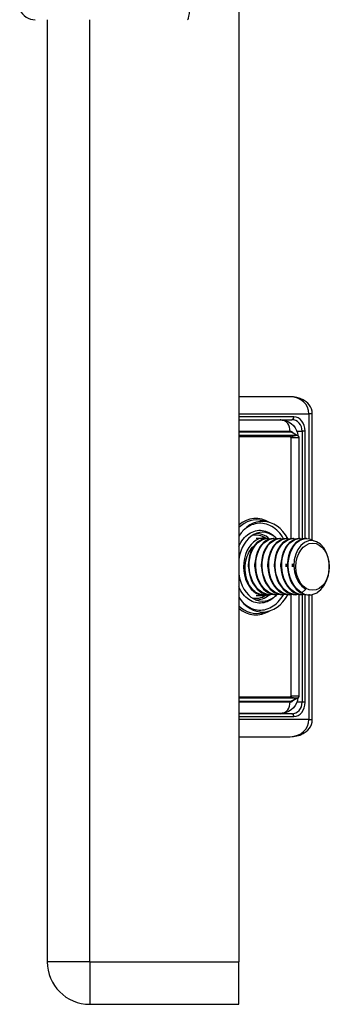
# Model space of a CAD drawing. Header units: inches. Extents: x 1.5 to 31.5, y 2.1 to 17.
# Tile 23 of 34: x 18.7 to 19.8, y 5.4 to 8.8. Entities that reach past the tile are written whole.
import ezdxf

# ---------------------------------------------------------------- set-up
doc = ezdxf.new("R2010")
doc.units = ezdxf.units.IN
doc.header["$MEASUREMENT"] = 0
doc.layers.add('Visible Edges(ANSI)', color=7, linetype='Continuous', lineweight=25)
doc.layers.add('Visible Tangent Edges(ANSI)', color=7, linetype='Continuous', lineweight=25)

msp = doc.modelspace()

# ---------------------------------------------------------------- linework, layer by layer
at = {"layer": 'Visible Edges(ANSI)'}
for p, q in [((19.4785, 13.279), (19.4785, 5.571)), ((18.8225, 8.8), (18.8225, 5.571)), ((19.6551, 7.5077), (19.4785, 7.5077)), ((19.4785, 7.429), (19.6604, 7.429)), ((19.627, 7.427), (19.4785, 7.427)), ((19.7306, 7.0169), (19.7306, 7.4486)), ((19.4785, 7.3762), (19.6771, 7.3762)), ((19.6548, 7.3706), (19.4785, 7.3706)), ((19.6583, 7.0212), (19.6583, 7.3679)), ((19.6615, 7.3857), (19.6803, 7.3753)), ((19.6845, 7.3679), (19.6845, 7.0215)), ((19.5796, 7.0781), (19.5608, 7.0829)), ((19.5379, 7.0234), (19.5647, 7.0234)), ((19.5772, 7.0215), (19.5745, 7.0215)), ((19.5995, 7.0215), (19.5967, 7.0215)), ((19.6084, 7.0215), (19.6029, 7.027)), ((19.6218, 7.0215), (19.619, 7.0215)), ((19.6441, 7.0215), (19.6413, 7.0215)), ((19.6663, 7.0215), (19.6635, 7.0215)), ((19.6886, 7.0215), (19.6858, 7.0215)), ((19.7109, 7.0215), (19.7081, 7.0215)), ((19.5379, 6.8266), (19.5647, 6.8266)), ((19.5661, 6.8286), (19.5647, 6.8286)), ((19.5884, 6.8286), (19.5856, 6.8286)), ((19.6084, 6.8286), (19.6029, 6.8231)), ((19.6107, 6.8286), (19.6079, 6.8286)), ((19.6329, 6.8286), (19.6301, 6.8286)), ((19.6552, 6.8286), (19.6524, 6.8286)), ((19.6583, 6.4821), (19.6583, 6.8287)), ((19.6775, 6.8286), (19.6747, 6.8286)), ((19.6845, 6.829), (19.6845, 6.4821)), ((19.7082, 6.8485), (19.6948, 6.8358)), ((19.6997, 6.8286), (19.697, 6.8286)), ((19.7206, 6.8286), (19.7192, 6.8286)), ((19.7306, 6.4014), (19.7306, 6.8296)), ((19.5796, 6.7719), (19.5608, 6.7672)), ((19.4785, 6.4794), (19.6548, 6.4794)), ((19.6771, 6.4739), (19.4785, 6.4739)), ((19.6803, 6.4747), (19.6615, 6.4643)), ((19.4785, 6.4231), (19.627, 6.4231)), ((19.6604, 6.4211), (19.4785, 6.4211)), ((19.4785, 6.3423), (19.6551, 6.3423)), ((19.4785, 5.425), (19.4785, 5.571)), ((18.9685, 5.425), (19.4785, 5.425))]:
    msp.add_line(p, q, dxfattribs=at)
at = {"layer": 'Visible Edges(ANSI)', "flags": 128}
for points in [[(19.7306, 7.4486), (19.7298, 7.4576), (19.7275, 7.466), (19.7241, 7.4735), (19.7198, 7.48), (19.7151, 7.4855), (19.71, 7.4901), (19.6995, 7.4972), (19.6886, 7.502), (19.6776, 7.5052), (19.6664, 7.5071), (19.6551, 7.5077)], [(19.627, 7.427), (19.6387, 7.4257), (19.6495, 7.4219), (19.6588, 7.4161), (19.6665, 7.409), (19.6725, 7.401), (19.677, 7.3924), (19.6799, 7.3835), (19.6815, 7.3745)], [(19.6583, 7.3679), (19.6583, 7.368), (19.6583, 7.3681), (19.6583, 7.3681), (19.6583, 7.3682), (19.6583, 7.3683), (19.6582, 7.3684), (19.6582, 7.3685), (19.6581, 7.3686), (19.6581, 7.3688), (19.658, 7.3689), (19.6579, 7.369), (19.6577, 7.3692), (19.6576, 7.3694), (19.6574, 7.3695), (19.6572, 7.3697), (19.657, 7.3698), (19.6568, 7.37), (19.6565, 7.3701), (19.6563, 7.3703), (19.656, 7.3704), (19.6557, 7.3705), (19.6554, 7.3705), (19.6551, 7.3706), (19.6548, 7.3706)], [(19.6771, 7.3762), (19.6776, 7.3761), (19.6782, 7.3761), (19.6787, 7.3759), (19.6792, 7.3758), (19.6797, 7.3756), (19.6802, 7.3753), (19.6807, 7.3751), (19.6811, 7.3748), (19.6815, 7.3744), (19.6819, 7.3741), (19.6823, 7.3737), (19.6826, 7.3733), (19.683, 7.3729), (19.6832, 7.3725), (19.6835, 7.3721), (19.6837, 7.3716), (19.6839, 7.3712), (19.6841, 7.3707), (19.6842, 7.3702), (19.6843, 7.3698), (19.6844, 7.3693), (19.6844, 7.3689), (19.6845, 7.3684), (19.6845, 7.3679)], [(19.5745, 7.0215), (19.566, 7.0207), (19.5577, 7.0182), (19.5498, 7.0141), (19.5422, 7.0086), (19.5353, 7.0015), (19.529, 6.9932), (19.5236, 6.9837), (19.5191, 6.9733), (19.5156, 6.9619), (19.5132, 6.95), (19.5119, 6.9376), (19.5118, 6.925), (19.5129, 6.9124), (19.5151, 6.9001), (19.5184, 6.8881), (19.5228, 6.8768), (19.5282, 6.8663), (19.5346, 6.8568), (19.5418, 6.8485), (19.5496, 6.8415), (19.5581, 6.8359), (19.567, 6.8319), (19.5762, 6.8294), (19.5856, 6.8286)], [(19.5981, 6.8295), (19.5879, 6.8286), (19.5777, 6.8296), (19.5677, 6.8327), (19.5581, 6.8376), (19.5491, 6.8442), (19.5408, 6.8526), (19.5335, 6.8624), (19.5272, 6.8735), (19.5221, 6.8856), (19.5182, 6.8985), (19.5157, 6.912), (19.5146, 6.9258), (19.5148, 6.9395), (19.5165, 6.9529), (19.5195, 6.9658), (19.5237, 6.9778), (19.5291, 6.9888), (19.5355, 6.9984), (19.5428, 7.0066), (19.5509, 7.0131), (19.5596, 7.0178), (19.5686, 7.0206), (19.5778, 7.0215), (19.587, 7.0204)], [(19.5967, 7.0215), (19.5883, 7.0207), (19.58, 7.0182), (19.572, 7.0141), (19.5645, 7.0086), (19.5575, 7.0015), (19.5513, 6.9932), (19.5459, 6.9837), (19.5414, 6.9733), (19.5379, 6.9619), (19.5355, 6.95), (19.5342, 6.9376), (19.5341, 6.925), (19.5351, 6.9124), (19.5374, 6.9001), (19.5407, 6.8881), (19.5451, 6.8768), (19.5505, 6.8663), (19.5569, 6.8568), (19.564, 6.8485), (19.5719, 6.8415), (19.5804, 6.8359), (19.5893, 6.8319), (19.5985, 6.8294), (19.6079, 6.8286)], [(19.6204, 6.8295), (19.6102, 6.8286), (19.6, 6.8296), (19.59, 6.8327), (19.5804, 6.8376), (19.5713, 6.8442), (19.5631, 6.8526), (19.5557, 6.8624), (19.5494, 6.8735), (19.5443, 6.8856), (19.5405, 6.8985), (19.538, 6.912), (19.5369, 6.9258), (19.5371, 6.9395), (19.5388, 6.9529), (19.5417, 6.9658), (19.5459, 6.9778), (19.5513, 6.9888), (19.5578, 6.9984), (19.5651, 7.0066), (19.5732, 7.0131), (19.5818, 7.0178), (19.5909, 7.0206), (19.6001, 7.0215), (19.6093, 7.0204)], [(19.619, 7.0215), (19.6106, 7.0207), (19.6023, 7.0182), (19.5943, 7.0141), (19.5868, 7.0086), (19.5798, 7.0015), (19.5736, 6.9932), (19.5681, 6.9837), (19.5637, 6.9733), (19.5602, 6.9619), (19.5578, 6.95), (19.5565, 6.9376), (19.5564, 6.925), (19.5574, 6.9124), (19.5596, 6.9001), (19.563, 6.8881), (19.5674, 6.8768), (19.5728, 6.8663), (19.5791, 6.8568), (19.5863, 6.8485), (19.5942, 6.8415), (19.6026, 6.8359), (19.6116, 6.8319), (19.6208, 6.8294), (19.6301, 6.8286)], [(19.6427, 6.8295), (19.6324, 6.8286), (19.6222, 6.8296), (19.6122, 6.8327), (19.6026, 6.8376), (19.5936, 6.8442), (19.5853, 6.8526), (19.578, 6.8624), (19.5717, 6.8735), (19.5666, 6.8856), (19.5628, 6.8985), (19.5603, 6.912), (19.5591, 6.9258), (19.5594, 6.9395), (19.561, 6.9529), (19.564, 6.9658), (19.5682, 6.9778), (19.5736, 6.9888), (19.58, 6.9984), (19.5874, 7.0066), (19.5955, 7.0131), (19.6041, 7.0178), (19.6131, 7.0206), (19.6223, 7.0215), (19.6315, 7.0204)], [(19.6413, 7.0215), (19.6328, 7.0207), (19.6246, 7.0182), (19.6166, 7.0141), (19.609, 7.0086), (19.6021, 7.0015), (19.5958, 6.9932), (19.5904, 6.9837), (19.5859, 6.9733), (19.5824, 6.9619), (19.58, 6.95), (19.5788, 6.9376), (19.5786, 6.925), (19.5797, 6.9124), (19.5819, 6.9001), (19.5852, 6.8881), (19.5896, 6.8768), (19.5951, 6.8663), (19.6014, 6.8568), (19.6086, 6.8485), (19.6165, 6.8415), (19.6249, 6.8359), (19.6338, 6.8319), (19.643, 6.8294), (19.6524, 6.8286)], [(19.6649, 6.8295), (19.6547, 6.8286), (19.6445, 6.8296), (19.6345, 6.8327), (19.6249, 6.8376), (19.6159, 6.8442), (19.6076, 6.8526), (19.6003, 6.8624), (19.594, 6.8735), (19.5889, 6.8856), (19.585, 6.8985), (19.5825, 6.912), (19.5814, 6.9258), (19.5817, 6.9395), (19.5833, 6.9529), (19.5863, 6.9658), (19.5905, 6.9778), (19.5959, 6.9888), (19.6023, 6.9984), (19.6096, 7.0066), (19.6177, 7.0131), (19.6264, 7.0178), (19.6354, 7.0206), (19.6446, 7.0215), (19.6538, 7.0204)], [(19.6635, 7.0215), (19.6551, 7.0207), (19.6468, 7.0182), (19.6388, 7.0141), (19.6313, 7.0086), (19.6243, 7.0015), (19.6181, 6.9932), (19.6127, 6.9837), (19.6082, 6.9733), (19.6047, 6.9619), (19.6023, 6.95), (19.601, 6.9376), (19.6009, 6.925), (19.602, 6.9124), (19.6042, 6.9001), (19.6075, 6.8881), (19.6119, 6.8768), (19.6173, 6.8663), (19.6237, 6.8568), (19.6308, 6.8485), (19.6387, 6.8415), (19.6472, 6.8359), (19.6561, 6.8319), (19.6653, 6.8294), (19.6747, 6.8286)], [(19.6872, 6.8295), (19.677, 6.8286), (19.6668, 6.8296), (19.6568, 6.8327), (19.6472, 6.8376), (19.6381, 6.8442), (19.6299, 6.8526), (19.6225, 6.8624), (19.6163, 6.8735), (19.6111, 6.8856), (19.6073, 6.8985), (19.6048, 6.912), (19.6037, 6.9258), (19.6039, 6.9395), (19.6056, 6.9529), (19.6085, 6.9658), (19.6128, 6.9778), (19.6182, 6.9888), (19.6246, 6.9984), (19.6319, 7.0066), (19.64, 7.0131), (19.6486, 7.0178), (19.6577, 7.0206), (19.6669, 7.0215), (19.6761, 7.0204)], [(19.6858, 7.0215), (19.6774, 7.0207), (19.6691, 7.0182), (19.6611, 7.0141), (19.6536, 7.0086), (19.6466, 7.0015), (19.6404, 6.9932), (19.635, 6.9837), (19.6305, 6.9733), (19.627, 6.9619), (19.6246, 6.95), (19.6233, 6.9376), (19.6232, 6.925), (19.6242, 6.9124), (19.6264, 6.9001), (19.6298, 6.8881), (19.6342, 6.8768), (19.6396, 6.8663), (19.6459, 6.8568), (19.6531, 6.8485), (19.661, 6.8415), (19.6695, 6.8359), (19.6784, 6.8319), (19.6876, 6.8294), (19.697, 6.8286)], [(19.7095, 6.8295), (19.6993, 6.8286), (19.689, 6.8296), (19.679, 6.8327), (19.6694, 6.8376), (19.6604, 6.8442), (19.6522, 6.8526), (19.6448, 6.8624), (19.6385, 6.8735), (19.6334, 6.8856), (19.6296, 6.8985), (19.6271, 6.912), (19.6259, 6.9258), (19.6262, 6.9395), (19.6278, 6.9529), (19.6308, 6.9658), (19.635, 6.9778), (19.6404, 6.9888), (19.6469, 6.9984), (19.6542, 7.0066), (19.6623, 7.0131), (19.6709, 7.0178), (19.6799, 7.0206), (19.6891, 7.0215), (19.6983, 7.0204)], [(19.7081, 7.0215), (19.6997, 7.0207), (19.6914, 7.0182), (19.6834, 7.0141), (19.6758, 7.0086), (19.6689, 7.0015), (19.6626, 6.9932), (19.6572, 6.9837), (19.6527, 6.9733), (19.6493, 6.9619), (19.6468, 6.95), (19.6456, 6.9376), (19.6455, 6.925), (19.6465, 6.9124), (19.6487, 6.9001), (19.652, 6.8881), (19.6564, 6.8768), (19.6619, 6.8663), (19.6682, 6.8568), (19.6754, 6.8485), (19.6833, 6.8415), (19.6917, 6.8359), (19.7006, 6.8319), (19.7099, 6.8294), (19.7192, 6.8286)], [(19.6948, 6.8358), (19.6863, 6.8413), (19.6783, 6.8484), (19.6711, 6.8567), (19.6647, 6.8662), (19.6592, 6.8768), (19.6548, 6.8881), (19.6515, 6.9002), (19.6493, 6.9126), (19.6482, 6.9253), (19.6484, 6.9379), (19.6497, 6.9504), (19.6521, 6.9623), (19.6557, 6.9737), (19.6602, 6.9842), (19.6657, 6.9937), (19.6721, 7.002), (19.6791, 7.0089), (19.6867, 7.0145), (19.6948, 7.0184), (19.7031, 7.0208), (19.7116, 7.0215), (19.7201, 7.0205), (19.7284, 7.0179), (19.7364, 7.0136)], [(19.5389, 6.8358), (19.5337, 6.8396), (19.5288, 6.844), (19.5242, 6.849), (19.52, 6.8546), (19.516, 6.8606), (19.5125, 6.8672), (19.5094, 6.8741), (19.5067, 6.8814), (19.5045, 6.889), (19.5027, 6.8968), (19.5015, 6.9048), (19.5008, 6.913), (19.5006, 6.9212), (19.501, 6.9294), (19.5018, 6.9375), (19.5032, 6.9455), (19.5051, 6.9532), (19.5075, 6.9607), (19.5104, 6.9678), (19.5137, 6.9745), (19.5175, 6.9808), (19.5216, 6.9865), (19.5262, 6.9916), (19.531, 6.9961)], [(19.747, 6.8361), (19.7599, 6.8464), (19.7709, 6.8603), (19.7796, 6.8771), (19.7856, 6.896), (19.7885, 6.9162), (19.7883, 6.9367), (19.7849, 6.9565), (19.7786, 6.9746), (19.7696, 6.9902), (19.7583, 7.0024), (19.7455, 7.0106), (19.7316, 7.0144), (19.7176, 7.0135), (19.7041, 7.008), (19.6918, 6.9981), (19.6815, 6.9844), (19.6737, 6.9675), (19.669, 6.9483), (19.6676, 6.9281), (19.6697, 6.9077), (19.6752, 6.8885), (19.6837, 6.8717), (19.6949, 6.858), (19.7082, 6.8485)], [(19.5118, 6.925), (19.5118, 6.9254), (19.5118, 6.9259), (19.5118, 6.9263), (19.5118, 6.9267), (19.5118, 6.9271), (19.5118, 6.9275), (19.5118, 6.9279), (19.5117, 6.9284), (19.5117, 6.9288), (19.5117, 6.9292), (19.5117, 6.9296), (19.5117, 6.93), (19.5117, 6.9304), (19.5117, 6.9309), (19.5117, 6.9313), (19.5117, 6.9317), (19.5117, 6.9321), (19.5118, 6.9325), (19.5118, 6.9329), (19.5118, 6.9334), (19.5118, 6.9338), (19.5118, 6.9342), (19.5118, 6.9346), (19.5118, 6.935)], [(19.5341, 6.925), (19.5341, 6.9254), (19.5341, 6.9259), (19.5341, 6.9263), (19.534, 6.9267), (19.534, 6.9271), (19.534, 6.9275), (19.534, 6.9279), (19.534, 6.9284), (19.534, 6.9288), (19.534, 6.9292), (19.534, 6.9296), (19.534, 6.93), (19.534, 6.9304), (19.534, 6.9309), (19.534, 6.9313), (19.534, 6.9317), (19.534, 6.9321), (19.534, 6.9325), (19.534, 6.9329), (19.534, 6.9333), (19.5341, 6.9338), (19.5341, 6.9342), (19.5341, 6.9346), (19.5341, 6.935)], [(19.5564, 6.925), (19.5564, 6.9254), (19.5564, 6.9258), (19.5563, 6.9263), (19.5563, 6.9267), (19.5563, 6.9271), (19.5563, 6.9275), (19.5563, 6.9279), (19.5563, 6.9284), (19.5563, 6.9288), (19.5563, 6.9292), (19.5563, 6.9296), (19.5563, 6.93), (19.5563, 6.9304), (19.5563, 6.9309), (19.5563, 6.9313), (19.5563, 6.9317), (19.5563, 6.9321), (19.5563, 6.9325), (19.5563, 6.9329), (19.5563, 6.9333), (19.5563, 6.9338), (19.5564, 6.9342), (19.5564, 6.9346), (19.5564, 6.935)], [(19.5787, 6.925), (19.5787, 6.9254), (19.5786, 6.9259), (19.5786, 6.9263), (19.5786, 6.9267), (19.5786, 6.9271), (19.5786, 6.9275), (19.5786, 6.9279), (19.5786, 6.9284), (19.5786, 6.9288), (19.5786, 6.9292), (19.5786, 6.9296), (19.5786, 6.93), (19.5786, 6.9304), (19.5786, 6.9309), (19.5786, 6.9313), (19.5786, 6.9317), (19.5786, 6.9321), (19.5786, 6.9325), (19.5786, 6.9329), (19.5786, 6.9334), (19.5786, 6.9338), (19.5786, 6.9342), (19.5787, 6.9346), (19.5787, 6.935)], [(19.6009, 6.925), (19.6009, 6.9254), (19.6009, 6.9259), (19.6009, 6.9263), (19.6009, 6.9267), (19.6009, 6.9271), (19.6009, 6.9275), (19.6009, 6.9279), (19.6008, 6.9284), (19.6008, 6.9288), (19.6008, 6.9292), (19.6008, 6.9296), (19.6008, 6.93), (19.6008, 6.9304), (19.6008, 6.9309), (19.6008, 6.9313), (19.6008, 6.9317), (19.6009, 6.9321), (19.6009, 6.9325), (19.6009, 6.9329), (19.6009, 6.9334), (19.6009, 6.9338), (19.6009, 6.9342), (19.6009, 6.9346), (19.6009, 6.935)], [(19.6232, 6.925), (19.6232, 6.9254), (19.6232, 6.9259), (19.6232, 6.9263), (19.6231, 6.9267), (19.6231, 6.9271), (19.6231, 6.9275), (19.6231, 6.9279), (19.6231, 6.9284), (19.6231, 6.9288), (19.6231, 6.9292), (19.6231, 6.9296), (19.6231, 6.93), (19.6231, 6.9304), (19.6231, 6.9309), (19.6231, 6.9313), (19.6231, 6.9317), (19.6231, 6.9321), (19.6231, 6.9325), (19.6231, 6.9329), (19.6231, 6.9334), (19.6231, 6.9338), (19.6232, 6.9342), (19.6232, 6.9346), (19.6232, 6.935)], [(19.6399, 6.935), (19.6399, 6.9346), (19.6399, 6.9342), (19.6399, 6.9338), (19.6399, 6.9334), (19.6399, 6.9329), (19.64, 6.9325), (19.64, 6.9321), (19.64, 6.9317), (19.64, 6.9313), (19.64, 6.9309), (19.64, 6.9304), (19.64, 6.93), (19.64, 6.9296), (19.64, 6.9292), (19.64, 6.9288), (19.64, 6.9284), (19.64, 6.9279), (19.64, 6.9275), (19.6399, 6.9271), (19.6399, 6.9267), (19.6399, 6.9263), (19.6399, 6.9259), (19.6399, 6.9254), (19.6399, 6.925)], [(19.6455, 6.925), (19.6454, 6.9254), (19.6454, 6.9259), (19.6454, 6.9263), (19.6454, 6.9267), (19.6454, 6.9271), (19.6454, 6.9275), (19.6454, 6.9279), (19.6454, 6.9284), (19.6454, 6.9288), (19.6454, 6.9292), (19.6454, 6.9296), (19.6454, 6.93), (19.6454, 6.9304), (19.6454, 6.9309), (19.6454, 6.9313), (19.6454, 6.9317), (19.6454, 6.9321), (19.6454, 6.9325), (19.6454, 6.9329), (19.6454, 6.9333), (19.6454, 6.9338), (19.6454, 6.9342), (19.6454, 6.9346), (19.6455, 6.935)], [(19.6622, 6.935), (19.6622, 6.9346), (19.6622, 6.9342), (19.6622, 6.9338), (19.6622, 6.9334), (19.6622, 6.9329), (19.6622, 6.9325), (19.6622, 6.9321), (19.6622, 6.9317), (19.6622, 6.9313), (19.6622, 6.9309), (19.6622, 6.9304), (19.6622, 6.93), (19.6622, 6.9296), (19.6622, 6.9292), (19.6622, 6.9288), (19.6622, 6.9284), (19.6622, 6.9279), (19.6622, 6.9275), (19.6622, 6.9271), (19.6622, 6.9267), (19.6622, 6.9263), (19.6622, 6.9259), (19.6622, 6.9254), (19.6622, 6.925)], [(19.6677, 6.925), (19.6677, 6.9254), (19.6677, 6.9258), (19.6677, 6.9263), (19.6677, 6.9267), (19.6677, 6.9271), (19.6677, 6.9275), (19.6677, 6.9279), (19.6676, 6.9284), (19.6676, 6.9288), (19.6676, 6.9292), (19.6676, 6.9296), (19.6676, 6.93), (19.6676, 6.9304), (19.6676, 6.9308), (19.6676, 6.9313), (19.6677, 6.9317), (19.6677, 6.9321), (19.6677, 6.9325), (19.6677, 6.9329), (19.6677, 6.9333), (19.6677, 6.9338), (19.6677, 6.9342), (19.6677, 6.9346), (19.6678, 6.935)], [(19.5759, 6.8295), (19.5743, 6.8292), (19.5727, 6.829), (19.5712, 6.8288), (19.5696, 6.8287), (19.568, 6.8286), (19.5665, 6.8286), (19.5649, 6.8286), (19.5633, 6.8286), (19.5618, 6.8287), (19.5602, 6.8289), (19.5586, 6.8291), (19.5571, 6.8293), (19.5555, 6.8296), (19.554, 6.83), (19.5524, 6.8303), (19.5509, 6.8308), (19.5494, 6.8312), (19.5478, 6.8317), (19.5463, 6.8323), (19.5448, 6.8329), (19.5433, 6.8336), (19.5418, 6.8342), (19.5403, 6.835), (19.5389, 6.8358)], [(19.6548, 6.4794), (19.6551, 6.4795), (19.6554, 6.4795), (19.6557, 6.4796), (19.656, 6.4797), (19.6563, 6.4798), (19.6565, 6.4799), (19.6568, 6.4801), (19.657, 6.4802), (19.6572, 6.4804), (19.6574, 6.4805), (19.6576, 6.4807), (19.6577, 6.4808), (19.6579, 6.481), (19.658, 6.4811), (19.6581, 6.4813), (19.6581, 6.4814), (19.6582, 6.4815), (19.6582, 6.4816), (19.6583, 6.4817), (19.6583, 6.4818), (19.6583, 6.4819), (19.6583, 6.482), (19.6583, 6.4821), (19.6583, 6.4821)], [(19.6845, 6.4821), (19.6845, 6.4817), (19.6844, 6.4812), (19.6844, 6.4807), (19.6843, 6.4803), (19.6842, 6.4798), (19.6841, 6.4793), (19.6839, 6.4789), (19.6837, 6.4784), (19.6835, 6.478), (19.6832, 6.4775), (19.683, 6.4771), (19.6826, 6.4767), (19.6823, 6.4763), (19.6819, 6.4759), (19.6815, 6.4756), (19.6811, 6.4753), (19.6807, 6.475), (19.6802, 6.4747), (19.6797, 6.4745), (19.6792, 6.4743), (19.6787, 6.4741), (19.6782, 6.474), (19.6776, 6.4739), (19.6771, 6.4739)], [(19.6815, 6.4756), (19.6799, 6.4665), (19.677, 6.4576), (19.6725, 6.4491), (19.6665, 6.441), (19.6588, 6.4339), (19.6495, 6.4282), (19.6386, 6.4244), (19.627, 6.4231)], [(19.6551, 6.3423), (19.6664, 6.343), (19.6776, 6.3448), (19.6886, 6.348), (19.6995, 6.3529), (19.71, 6.3599), (19.7151, 6.3645), (19.7198, 6.37), (19.7241, 6.3765), (19.7275, 6.384), (19.7298, 6.3925), (19.7306, 6.4014)]]:
    msp.add_lwpolyline(points, dxfattribs=at)
at = {"layer": 'Visible Edges(ANSI)'}
for centre, radius, start in [((18.7818, 8.8591), 0.0591, 205.1437), ((18.9685, 5.571), 0.146, 180)]:
    msp.add_arc(centre, radius, start, 270, dxfattribs=at)
for centre, major_axis, start_param, end_param in [((19.5602, 6.925), (0, 0.1555), 5.380913, 7.119836), ((19.5602, 6.925), (0, 0.1181), 5.652495, 7.641438), ((19.5647, 6.925), (0, 0.0984), 6.081672, 9.641246), ((19.5602, 6.925), (0, -0.1181), 4.924932, 6.89837), ((19.5602, 6.925), (0, -0.1555), 5.446535, 7.187518), ((19.5647, 6.925), (0, -0.0965), 5.894413, 6.283185), ((19.7206, 6.925), (0, -0.0965), 5.894413, 6.679811)]:
    msp.add_ellipse(centre, major_axis=major_axis, ratio=0.707107, start_param=start_param, end_param=end_param, dxfattribs=at)
msp.add_ellipse((19.7318, 6.925), major_axis=(0, 0.0807), ratio=0.707107, dxfattribs=at)
at = {"layer": 'Visible Tangent Edges(ANSI)'}
for p, q in [((18.9685, 5.571), (18.9685, 8.8)), ((19.4785, 7.4486), (19.7191, 7.4486)), ((19.6673, 7.4388), (19.4785, 7.4388)), ((19.7306, 7.4486), (19.7191, 7.4486)), ((19.7191, 7.4486), (19.7191, 7.0207)), ((19.6548, 7.3884), (19.4785, 7.3884)), ((19.4785, 7.3873), (19.6554, 7.3873)), ((19.6548, 7.3706), (19.6771, 7.3762)), ((19.6771, 7.3762), (19.6554, 7.3873)), ((19.6583, 7.3679), (19.6845, 7.3679)), ((19.6781, 7.3896), (19.6959, 7.3896)), ((19.706, 7.3896), (19.6959, 7.3896)), ((19.6959, 7.3896), (19.6959, 7.0209)), ((19.706, 7.0214), (19.706, 7.3896)), ((19.6959, 6.8286), (19.6959, 6.4605)), ((19.706, 6.4605), (19.706, 6.8289)), ((19.7191, 6.8286), (19.7191, 6.4014)), ((19.6583, 6.4821), (19.6845, 6.4821)), ((19.6554, 6.4627), (19.4785, 6.4627)), ((19.4785, 6.4616), (19.6548, 6.4616)), ((19.6548, 6.4794), (19.6771, 6.4739)), ((19.6771, 6.4739), (19.6554, 6.4627)), ((19.6959, 6.4605), (19.6781, 6.4605)), ((19.706, 6.4605), (19.6959, 6.4605)), ((19.4785, 6.4112), (19.6673, 6.4112)), ((19.7191, 6.4014), (19.4785, 6.4014)), ((19.7191, 6.4014), (19.7306, 6.4014)), ((18.9685, 5.571), (18.8225, 5.571)), ((18.9685, 5.571), (18.9685, 5.425)), ((18.9685, 5.571), (19.4785, 5.571))]:
    msp.add_line(p, q, dxfattribs=at)
at = {"layer": 'Visible Tangent Edges(ANSI)', "flags": 128}
for points in [[(19.665, 7.3838), (19.6647, 7.3841), (19.6643, 7.3845), (19.6639, 7.3849), (19.6635, 7.3852), (19.6631, 7.3855), (19.6627, 7.3858), (19.6623, 7.3861), (19.6619, 7.3863), (19.6615, 7.3866), (19.661, 7.3868), (19.6606, 7.387), (19.6602, 7.3872), (19.6598, 7.3874), (19.6593, 7.3876), (19.6589, 7.3878), (19.6584, 7.3879), (19.658, 7.388), (19.6575, 7.3881), (19.6571, 7.3882), (19.6566, 7.3883), (19.6562, 7.3884), (19.6557, 7.3884), (19.6553, 7.3884), (19.6548, 7.3884)], [(19.6554, 7.3873), (19.6556, 7.3873), (19.6559, 7.3873), (19.6562, 7.3873), (19.6564, 7.3873), (19.6567, 7.3873), (19.6569, 7.3872), (19.6572, 7.3872), (19.6575, 7.3872), (19.6577, 7.3871), (19.658, 7.3871), (19.6582, 7.387), (19.6585, 7.3869), (19.6587, 7.3869), (19.659, 7.3868), (19.6593, 7.3867), (19.6595, 7.3866), (19.6598, 7.3865), (19.66, 7.3864), (19.6603, 7.3863), (19.6605, 7.3862), (19.6608, 7.3861), (19.661, 7.386), (19.6612, 7.3859), (19.6615, 7.3857)], [(19.6325, 7.0206), (19.6282, 7.0273), (19.6237, 7.0337), (19.6189, 7.0396), (19.6139, 7.0452), (19.6086, 7.0503), (19.6031, 7.0549), (19.5974, 7.0591), (19.5916, 7.0627), (19.5856, 7.0659), (19.5795, 7.0685), (19.5733, 7.0706), (19.567, 7.0722), (19.5607, 7.0732), (19.5544, 7.0737), (19.548, 7.0737), (19.5416, 7.073), (19.5353, 7.0719), (19.529, 7.0702), (19.5228, 7.068), (19.5168, 7.0652), (19.5108, 7.062), (19.505, 7.0582), (19.4994, 7.0539), (19.4939, 7.0492)], [(19.4786, 6.9946), (19.482, 7.0013), (19.4857, 7.0077), (19.4897, 7.0138), (19.494, 7.0194), (19.4986, 7.0246), (19.5034, 7.0294), (19.5084, 7.0337), (19.5136, 7.0376), (19.519, 7.0409), (19.5245, 7.0437), (19.5302, 7.046), (19.5359, 7.0478), (19.5417, 7.049), (19.5475, 7.0497), (19.5534, 7.0499), (19.5592, 7.0495), (19.565, 7.0485), (19.5708, 7.047), (19.5765, 7.0449), (19.5821, 7.0423), (19.5875, 7.0393), (19.5928, 7.0357), (19.5979, 7.0316), (19.6028, 7.027)], [(19.6028, 6.8231), (19.5979, 6.8185), (19.5928, 6.8144), (19.5875, 6.8108), (19.5821, 6.8077), (19.5765, 6.8051), (19.5708, 6.8031), (19.565, 6.8015), (19.5592, 6.8006), (19.5533, 6.8002), (19.5475, 6.8003), (19.5416, 6.801), (19.5358, 6.8023), (19.5301, 6.804), (19.5244, 6.8063), (19.519, 6.8091), (19.5136, 6.8125), (19.5084, 6.8163), (19.5034, 6.8207), (19.4986, 6.8255), (19.494, 6.8307), (19.4897, 6.8363), (19.4857, 6.8424), (19.4819, 6.8488), (19.4785, 6.8555)], [(19.4939, 6.8009), (19.4993, 6.7962), (19.5049, 6.7919), (19.5107, 6.7882), (19.5166, 6.7849), (19.5226, 6.7822), (19.5287, 6.78), (19.535, 6.7782), (19.5413, 6.7771), (19.5476, 6.7764), (19.554, 6.7763), (19.5603, 6.7768), (19.5666, 6.7777), (19.5729, 6.7793), (19.5791, 6.7813), (19.5851, 6.7839), (19.5911, 6.787), (19.5969, 6.7906), (19.6026, 6.7947), (19.6081, 6.7993), (19.6133, 6.8043), (19.6184, 6.8098), (19.6231, 6.8157), (19.6277, 6.8219), (19.6319, 6.8286)], [(19.6548, 6.4616), (19.6553, 6.4616), (19.6557, 6.4617), (19.6562, 6.4617), (19.6566, 6.4617), (19.6571, 6.4618), (19.6575, 6.4619), (19.658, 6.462), (19.6584, 6.4621), (19.6589, 6.4623), (19.6593, 6.4624), (19.6598, 6.4626), (19.6602, 6.4628), (19.6606, 6.463), (19.661, 6.4632), (19.6615, 6.4634), (19.6619, 6.4637), (19.6623, 6.464), (19.6627, 6.4642), (19.6631, 6.4645), (19.6635, 6.4649), (19.6639, 6.4652), (19.6643, 6.4655), (19.6647, 6.4659), (19.665, 6.4663)], [(19.6615, 6.4643), (19.6612, 6.4642), (19.661, 6.4641), (19.6608, 6.4639), (19.6605, 6.4638), (19.6603, 6.4637), (19.66, 6.4636), (19.6598, 6.4635), (19.6595, 6.4634), (19.6593, 6.4633), (19.659, 6.4633), (19.6587, 6.4632), (19.6585, 6.4631), (19.6582, 6.463), (19.658, 6.463), (19.6577, 6.4629), (19.6575, 6.4629), (19.6572, 6.4628), (19.6569, 6.4628), (19.6567, 6.4628), (19.6564, 6.4627), (19.6562, 6.4627), (19.6559, 6.4627), (19.6556, 6.4627), (19.6554, 6.4627)]]:
    msp.add_lwpolyline(points, dxfattribs=at)
at = {"layer": 'Visible Tangent Edges(ANSI)'}
for centre, major_axis, ratio, start_param, end_param in [((19.3032, 8.925), (0, -0.125), 0.094293, 0, 1.179227), ((19.6551, 7.4486), (0.064, 0), 0.922246, 0, 1.570796), ((19.6234, 7.3896), (0, -0.0394), 0.37572, 3.141593, 3.459153), ((19.6234, 7.3896), (0, 0.0394), 0.117551, 0, 0.31756), ((19.627, 7.3876), (0, 0.0394), 0.707107, 4.732861, 6.283185), ((19.6604, 7.4388), (0, -0.00984), 0.707107, 0, 1.570796), ((19.6604, 7.3896), (0, -0.0394), 0.902018, 1.570796, 3.141593), ((19.6673, 7.3896), (0, 0.0492), 0.786728, 4.712389, 6.283185), ((19.6557, 7.3885), (0, -0.00118), 0.707107, 4.732861, 5.934119), ((19.5379, 6.925), (0, 0.1652), 0.707107, 5.878471, 6.81631), ((19.5408, 6.925), (0, 0.1603), 0.707107, 6.105932, 6.864292), ((19.5379, 6.925), (0, 0.1084), 0.707107, 5.842704, 6.460029), ((19.5408, 6.925), (0, 0.1133), 0.707107, 5.724367, 6.342235), ((19.6535, 6.9251), (-0.0138, 0), 0.000574, 5.334965, 5.335026), ((19.5379, 6.925), (0, -0.1084), 0.707107, 6.106342, 6.723667), ((19.5408, 6.925), (0, -0.1133), 0.707107, 6.224135, 6.836272), ((19.5408, 6.925), (0, -0.1603), 0.707107, 5.702079, 6.460439), ((19.5379, 6.925), (0, -0.1652), 0.707107, 5.750061, 6.687899), ((19.627, 6.4624), (0, -0.0394), 0.707107, 0, 1.550324), ((19.6557, 6.4616), (0, 0.00118), 0.707107, 0.349066, 1.550324), ((19.6604, 6.4605), (0, -0.0394), 0.902018, 0, 1.570796), ((19.6673, 6.4605), (0, 0.0492), 0.786728, 3.141593, 4.712389), ((19.6234, 6.4605), (0, -0.0394), 0.37572, 5.965625, 6.283185), ((19.6234, 6.4605), (0, 0.0394), 0.117551, 2.824032, 3.141593), ((19.6604, 6.4112), (0, 0.00984), 0.707107, 4.712389, 6.283185), ((19.6551, 6.4014), (0.064, 0), 0.922246, 4.712389, 6.283185)]:
    msp.add_ellipse(centre, major_axis=major_axis, ratio=ratio, start_param=start_param, end_param=end_param, dxfattribs=at)

doc.saveas('drawing.dxf')
